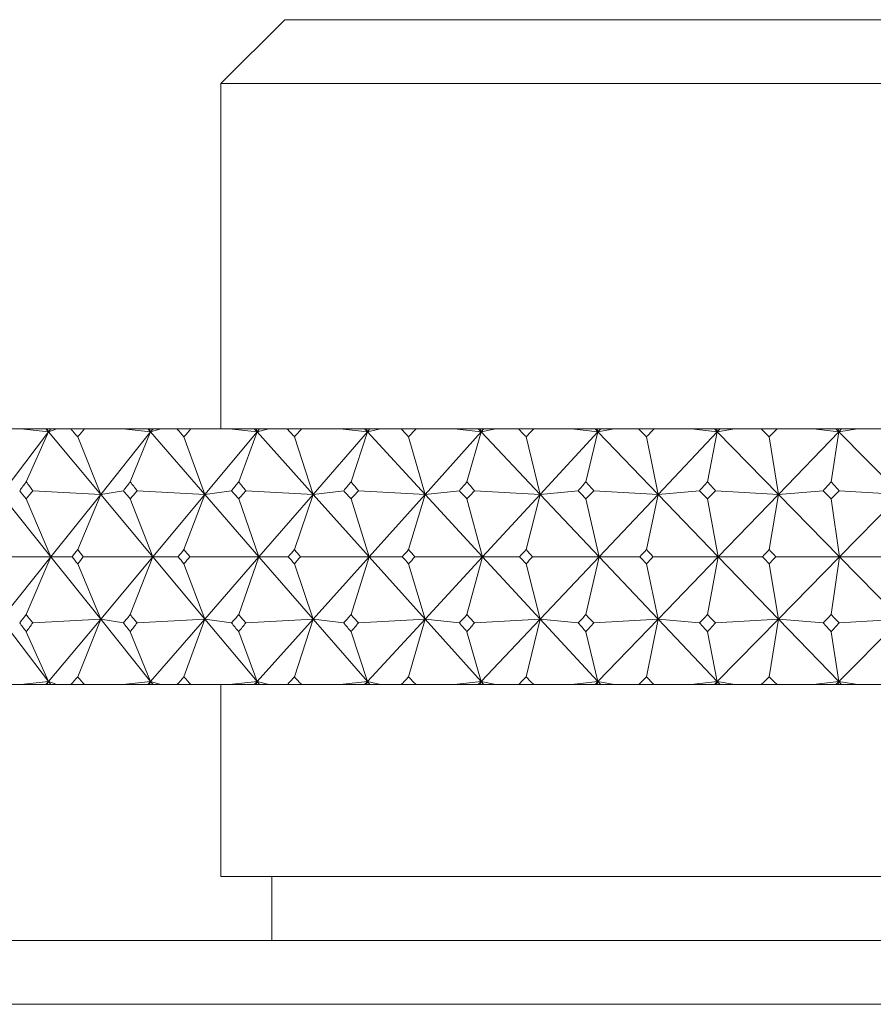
# Model space of a CAD drawing. Header units: inches. Extents: x 1.3 to 18.3, y 1.5 to 16.3.
# Tile 19 of 36: x 10.619 to 11.036, y 11.126 to 11.607. Entities that reach past the tile are written whole.
import ezdxf

# ---------------------------------------------------------------- set-up
doc = ezdxf.new("R2010")
doc.units = ezdxf.units.IN
doc.header["$MEASUREMENT"] = 0

msp = doc.modelspace()

# ---------------------------------------------------------------- linework, layer by layer
at = {"color": 7, "linetype": 'Continuous', "lineweight": 15}
for p, q in [((10.74819, 11.60742), (10.71694, 11.57617)), ((10.74819, 11.60742), (11.21694, 11.60742)), ((10.71694, 11.57617), (10.71694, 11.40742)), ((11.21694, 11.57617), (10.71694, 11.57617)), ((10.6004, 11.40742), (10.61916, 11.40742)), ((10.6327, 11.40595), (10.60949, 11.37541)), ((10.6327, 11.40595), (10.61916, 11.40742)), ((10.61916, 11.40742), (10.63147, 11.40742)), ((10.62183, 11.38157), (10.6327, 11.40595)), ((10.63147, 11.40742), (10.6327, 11.40595)), ((10.63147, 11.40742), (10.6321, 11.40742)), ((10.6321, 11.40742), (10.6327, 11.40595)), ((10.6321, 11.40742), (10.63382, 11.40742)), ((10.6327, 11.40595), (10.63683, 11.40742)), ((10.63382, 11.40742), (10.6327, 11.40595)), ((10.6327, 11.40595), (10.65821, 11.37541)), ((10.63382, 11.40742), (10.63683, 11.40742)), ((10.63683, 11.40742), (10.6437, 11.40742)), ((10.65025, 11.40742), (10.6437, 11.40742)), ((10.65025, 11.40742), (10.66909, 11.40742)), ((10.68262, 11.40595), (10.65821, 11.37541)), ((10.68262, 11.40595), (10.66909, 11.40742)), ((10.66909, 11.40742), (10.68134, 11.40742)), ((10.67268, 11.38157), (10.68262, 11.40595)), ((10.68134, 11.40742), (10.68262, 11.40595)), ((10.68134, 11.40742), (10.68207, 11.40742)), ((10.68207, 11.40742), (10.68262, 11.40595)), ((10.68207, 11.40742), (10.6838, 11.40742)), ((10.68262, 11.40595), (10.68756, 11.40742)), ((10.6838, 11.40742), (10.68262, 11.40595)), ((10.68262, 11.40595), (10.70914, 11.37541)), ((10.6838, 11.40742), (10.68756, 11.40742)), ((10.68756, 11.40742), (10.69552, 11.40742)), ((10.70234, 11.40742), (10.69552, 11.40742)), ((10.70234, 11.40742), (10.72117, 11.40742)), ((10.73465, 11.40595), (10.70914, 11.37541)), ((10.73465, 11.40595), (10.72117, 11.40742)), ((10.72117, 11.40742), (10.73333, 11.40742)), ((10.72568, 11.38157), (10.73465, 11.40595)), ((10.73333, 11.40742), (10.73465, 11.40595)), ((10.73333, 11.40742), (10.73416, 11.40742)), ((10.73416, 11.40742), (10.73465, 11.40595)), ((10.73416, 11.40742), (10.73588, 11.40742)), ((10.73465, 11.40595), (10.74037, 11.40742)), ((10.73588, 11.40742), (10.73465, 11.40595)), ((10.73465, 11.40595), (10.76207, 11.37541)), ((10.73588, 11.40742), (10.74037, 11.40742)), ((10.74037, 11.40742), (10.74939, 11.40742)), ((10.75646, 11.40742), (10.74939, 11.40742)), ((10.75646, 11.40742), (10.77522, 11.40742)), ((10.78859, 11.40595), (10.76207, 11.37541)), ((10.78859, 11.40595), (10.77522, 11.40742)), ((10.77522, 11.40742), (10.78723, 11.40742)), ((10.78062, 11.38157), (10.78859, 11.40595)), ((10.78723, 11.40742), (10.78859, 11.40595)), ((10.78723, 11.40742), (10.78815, 11.40742)), ((10.78815, 11.40742), (10.78859, 11.40595)), ((10.78815, 11.40742), (10.78986, 11.40742)), ((10.78859, 11.40595), (10.79507, 11.40742)), ((10.78986, 11.40742), (10.78859, 11.40595)), ((10.78859, 11.40595), (10.81679, 11.37541)), ((10.78986, 11.40742), (10.79507, 11.40742)), ((10.79507, 11.40742), (10.8051, 11.40742)), ((10.81239, 11.40742), (10.8051, 11.40742)), ((10.81239, 11.40742), (10.831, 11.40742)), ((10.84421, 11.40595), (10.81679, 11.37541)), ((10.84421, 11.40595), (10.831, 11.40742)), ((10.831, 11.40742), (10.84282, 11.40742)), ((10.83728, 11.38157), (10.84421, 11.40595)), ((10.84282, 11.40742), (10.84421, 11.40595)), ((10.84282, 11.40742), (10.84383, 11.40742)), ((10.84383, 11.40742), (10.84421, 11.40595)), ((10.84383, 11.40742), (10.84553, 11.40742)), ((10.84421, 11.40595), (10.85143, 11.40742)), ((10.84553, 11.40742), (10.84421, 11.40595)), ((10.84421, 11.40595), (10.8731, 11.37541)), ((10.84553, 11.40742), (10.85143, 11.40742)), ((10.85143, 11.40742), (10.86244, 11.40742)), ((10.86993, 11.40742), (10.86244, 11.40742)), ((10.86993, 11.40742), (10.88831, 11.40742)), ((10.90131, 11.40595), (10.8731, 11.37541)), ((10.90131, 11.40595), (10.88831, 11.40742)), ((10.88831, 11.40742), (10.89989, 11.40742)), ((10.89544, 11.38157), (10.90131, 11.40595)), ((10.89989, 11.40742), (10.90131, 11.40595)), ((10.89989, 11.40742), (10.90098, 11.40742)), ((10.90098, 11.40742), (10.90131, 11.40595)), ((10.90098, 11.40742), (10.90267, 11.40742)), ((10.90131, 11.40595), (10.90923, 11.40742)), ((10.90267, 11.40742), (10.90131, 11.40595)), ((10.90131, 11.40595), (10.93076, 11.37541)), ((10.90267, 11.40742), (10.90923, 11.40742)), ((10.90923, 11.40742), (10.92119, 11.40742)), ((10.92883, 11.40742), (10.92119, 11.40742)), ((10.92883, 11.40742), (10.94692, 11.40742)), ((10.95965, 11.40595), (10.93076, 11.37541)), ((10.95965, 11.40595), (10.94692, 11.40742)), ((10.94692, 11.40742), (10.95821, 11.40742)), ((10.95486, 11.38157), (10.95965, 11.40595)), ((10.95821, 11.40742), (10.95965, 11.40595)), ((10.95821, 11.40742), (10.95939, 11.40742)), ((10.95939, 11.40742), (10.95965, 11.40595)), ((10.95939, 11.40742), (10.96104, 11.40742)), ((10.95965, 11.40595), (10.96824, 11.40742)), ((10.96104, 11.40742), (10.95965, 11.40595)), ((10.95965, 11.40595), (10.98955, 11.37541)), ((10.96104, 11.40742), (10.96824, 11.40742)), ((10.96824, 11.40742), (10.98109, 11.40742)), ((10.98887, 11.40742), (10.98109, 11.40742)), ((10.98887, 11.40742), (11.00659, 11.40742)), ((11.01901, 11.40595), (10.98955, 11.37541)), ((11.01901, 11.40595), (11.00659, 11.40742)), ((11.00659, 11.40742), (11.01755, 11.40742)), ((11.01533, 11.38157), (11.01901, 11.40595)), ((11.01755, 11.40742), (11.01901, 11.40595)), ((11.01755, 11.40742), (11.01881, 11.40742)), ((11.01881, 11.40742), (11.01901, 11.40595)), ((11.01881, 11.40742), (11.02043, 11.40742)), ((11.01901, 11.40595), (11.02824, 11.40742)), ((11.02043, 11.40742), (11.01901, 11.40595)), ((11.01901, 11.40595), (11.04924, 11.37541)), ((11.02043, 11.40742), (11.02824, 11.40742)), ((11.02824, 11.40742), (11.04193, 11.40742)), ((10.64697, 11.40362), (10.65821, 11.37541)), ((10.69892, 11.40362), (10.70914, 11.37541)), ((10.75292, 11.40362), (10.76207, 11.37541)), ((10.80875, 11.40362), (10.81679, 11.37541)), ((10.86618, 11.40362), (10.8731, 11.37541)), ((10.92501, 11.40362), (10.93076, 11.37541)), ((10.98498, 11.40362), (10.98955, 11.37541)), ((10.65821, 11.37541), (10.62504, 11.37721)), ((10.65821, 11.37541), (10.66933, 11.37721)), ((10.70914, 11.37541), (10.67604, 11.37721)), ((10.70914, 11.37541), (10.7222, 11.37721)), ((10.76207, 11.37541), (10.72917, 11.37721)), ((10.76207, 11.37541), (10.77702, 11.37721)), ((10.81679, 11.37541), (10.78422, 11.37721)), ((10.81679, 11.37541), (10.83357, 11.37721)), ((10.8731, 11.37541), (10.84099, 11.37721)), ((10.8731, 11.37541), (10.89164, 11.37721)), ((10.93076, 11.37541), (10.89924, 11.37721)), ((10.93076, 11.37541), (10.95099, 11.37721)), ((10.98955, 11.37541), (10.95874, 11.37721)), ((10.98955, 11.37541), (11.0114, 11.37721)), ((11.04924, 11.37541), (11.01926, 11.37721)), ((10.60949, 11.37541), (10.63385, 11.34492)), ((10.63385, 11.34492), (10.62183, 11.37321)), ((10.65821, 11.37541), (10.63385, 11.34492)), ((10.64697, 11.34843), (10.65821, 11.37541)), ((10.65821, 11.37541), (10.68367, 11.34492)), ((10.68367, 11.34492), (10.67268, 11.37321)), ((10.70914, 11.37541), (10.68367, 11.34492)), ((10.69892, 11.34843), (10.70914, 11.37541)), ((10.70914, 11.37541), (10.7356, 11.34492)), ((10.7356, 11.34492), (10.72568, 11.37321)), ((10.76207, 11.37541), (10.7356, 11.34492)), ((10.75292, 11.34843), (10.76207, 11.37541)), ((10.76207, 11.37541), (10.78943, 11.34492)), ((10.78943, 11.34492), (10.78062, 11.37321)), ((10.81679, 11.37541), (10.78943, 11.34492)), ((10.80875, 11.34843), (10.81679, 11.37541)), ((10.81679, 11.37541), (10.84495, 11.34492)), ((10.84495, 11.34492), (10.83728, 11.37321)), ((10.8731, 11.37541), (10.84495, 11.34492)), ((10.86618, 11.34843), (10.8731, 11.37541)), ((10.8731, 11.37541), (10.90193, 11.34492)), ((10.90193, 11.34492), (10.89544, 11.37321)), ((10.93076, 11.37541), (10.90193, 11.34492)), ((10.92501, 11.34843), (10.93076, 11.37541)), ((10.93076, 11.37541), (10.96016, 11.34492)), ((10.96016, 11.34492), (10.95486, 11.37321)), ((10.98955, 11.37541), (10.96016, 11.34492)), ((10.98498, 11.34843), (10.98955, 11.37541)), ((10.98955, 11.37541), (11.0194, 11.34492)), ((11.0194, 11.34492), (11.01533, 11.37321)), ((11.04924, 11.37541), (11.0194, 11.34492)), ((10.63385, 11.34492), (10.5999, 11.34492)), ((10.60949, 11.31444), (10.63385, 11.34492)), ((10.63385, 11.34492), (10.62183, 11.31664)), ((10.65821, 11.31444), (10.63385, 11.34492)), ((10.63385, 11.34492), (10.64422, 11.34492)), ((10.68367, 11.34492), (10.64972, 11.34492)), ((10.65821, 11.31444), (10.68367, 11.34492)), ((10.68367, 11.34492), (10.67268, 11.31664)), ((10.70914, 11.31444), (10.68367, 11.34492)), ((10.68367, 11.34492), (10.69606, 11.34492)), ((10.7356, 11.34492), (10.70179, 11.34492)), ((10.70914, 11.31444), (10.7356, 11.34492)), ((10.7356, 11.34492), (10.72568, 11.31664)), ((10.76207, 11.31444), (10.7356, 11.34492)), ((10.7356, 11.34492), (10.74995, 11.34492)), ((10.78943, 11.34492), (10.75589, 11.34492)), ((10.76207, 11.31444), (10.78943, 11.34492)), ((10.78943, 11.34492), (10.78062, 11.31664)), ((10.81679, 11.31444), (10.78943, 11.34492)), ((10.78943, 11.34492), (10.80568, 11.34492)), ((10.84495, 11.34492), (10.81181, 11.34492)), ((10.81679, 11.31444), (10.84495, 11.34492)), ((10.84495, 11.34492), (10.83728, 11.31664)), ((10.8731, 11.31444), (10.84495, 11.34492)), ((10.84495, 11.34492), (10.86304, 11.34492)), ((10.90193, 11.34492), (10.86933, 11.34492)), ((10.8731, 11.31444), (10.90193, 11.34492)), ((10.90193, 11.34492), (10.89544, 11.31664)), ((10.90193, 11.34492), (10.92179, 11.34492)), ((10.93076, 11.31444), (10.90193, 11.34492)), ((10.96016, 11.34492), (10.92822, 11.34492)), ((10.93076, 11.31444), (10.96016, 11.34492)), ((10.96016, 11.34492), (10.95486, 11.31664)), ((10.98955, 11.31444), (10.96016, 11.34492)), ((10.96016, 11.34492), (10.98171, 11.34492)), ((11.0194, 11.34492), (10.98825, 11.34492)), ((10.98955, 11.31444), (11.0194, 11.34492)), ((11.0194, 11.34492), (11.01533, 11.31664)), ((11.04924, 11.31444), (11.0194, 11.34492)), ((11.0194, 11.34492), (11.04256, 11.34492)), ((10.65821, 11.31444), (10.64697, 11.34142)), ((10.70914, 11.31444), (10.69892, 11.34142)), ((10.76207, 11.31444), (10.75292, 11.34142)), ((10.81679, 11.31444), (10.80875, 11.34142)), ((10.8731, 11.31444), (10.86618, 11.34142)), ((10.93076, 11.31444), (10.92501, 11.34142)), ((10.98955, 11.31444), (10.98498, 11.34142)), ((10.6327, 11.2839), (10.60949, 11.31444)), ((10.62504, 11.31264), (10.65821, 11.31444)), ((10.6327, 11.2839), (10.65821, 11.31444)), ((10.65821, 11.31444), (10.64697, 11.28623)), ((10.66933, 11.31264), (10.65821, 11.31444)), ((10.68262, 11.2839), (10.65821, 11.31444)), ((10.67604, 11.31264), (10.70914, 11.31444)), ((10.68262, 11.2839), (10.70914, 11.31444)), ((10.70914, 11.31444), (10.69892, 11.28623)), ((10.7222, 11.31264), (10.70914, 11.31444)), ((10.73465, 11.2839), (10.70914, 11.31444)), ((10.72917, 11.31264), (10.76207, 11.31444)), ((10.73465, 11.2839), (10.76207, 11.31444)), ((10.76207, 11.31444), (10.75292, 11.28623)), ((10.77702, 11.31264), (10.76207, 11.31444)), ((10.78859, 11.2839), (10.76207, 11.31444)), ((10.78422, 11.31264), (10.81679, 11.31444)), ((10.78859, 11.2839), (10.81679, 11.31444)), ((10.81679, 11.31444), (10.80875, 11.28623)), ((10.83357, 11.31264), (10.81679, 11.31444)), ((10.84421, 11.2839), (10.81679, 11.31444)), ((10.84099, 11.31264), (10.8731, 11.31444)), ((10.84421, 11.2839), (10.8731, 11.31444)), ((10.8731, 11.31444), (10.86618, 11.28623)), ((10.89164, 11.31264), (10.8731, 11.31444)), ((10.90131, 11.2839), (10.8731, 11.31444)), ((10.89924, 11.31264), (10.93076, 11.31444)), ((10.90131, 11.2839), (10.93076, 11.31444)), ((10.93076, 11.31444), (10.92501, 11.28623)), ((10.95099, 11.31264), (10.93076, 11.31444)), ((10.95965, 11.2839), (10.93076, 11.31444)), ((10.95874, 11.31264), (10.98955, 11.31444)), ((10.95965, 11.2839), (10.98955, 11.31444)), ((10.98955, 11.31444), (10.98498, 11.28623)), ((11.0114, 11.31264), (10.98955, 11.31444)), ((11.01901, 11.2839), (10.98955, 11.31444)), ((11.01901, 11.2839), (11.04924, 11.31444)), ((11.01926, 11.31264), (11.04924, 11.31444)), ((10.6327, 11.2839), (10.62183, 11.30828)), ((10.68262, 11.2839), (10.67268, 11.30828)), ((10.73465, 11.2839), (10.72568, 11.30828)), ((10.78859, 11.2839), (10.78062, 11.30828)), ((10.84421, 11.2839), (10.83728, 11.30828)), ((10.90131, 11.2839), (10.89544, 11.30828)), ((10.95965, 11.2839), (10.95486, 11.30828)), ((11.01901, 11.2839), (11.01533, 11.30828)), ((10.6004, 11.28242), (10.61916, 11.28242)), ((10.61916, 11.28242), (10.6327, 11.2839)), ((10.61916, 11.28242), (10.63147, 11.28242)), ((10.63147, 11.28242), (10.6327, 11.2839)), ((10.63147, 11.28242), (10.6321, 11.28242)), ((10.6327, 11.2839), (10.6321, 11.28242)), ((10.6321, 11.28242), (10.63382, 11.28242)), ((10.63683, 11.28242), (10.6327, 11.2839)), ((10.63382, 11.28242), (10.6327, 11.2839)), ((10.63382, 11.28242), (10.63683, 11.28242)), ((10.63683, 11.28242), (10.6437, 11.28242)), ((10.65025, 11.28242), (10.6437, 11.28242)), ((10.65025, 11.28242), (10.66909, 11.28242)), ((10.66909, 11.28242), (10.68262, 11.2839)), ((10.66909, 11.28242), (10.68134, 11.28242)), ((10.68134, 11.28242), (10.68262, 11.2839)), ((10.68134, 11.28242), (10.68207, 11.28242)), ((10.68262, 11.2839), (10.68207, 11.28242)), ((10.68207, 11.28242), (10.6838, 11.28242)), ((10.68756, 11.28242), (10.68262, 11.2839)), ((10.6838, 11.28242), (10.68262, 11.2839)), ((10.6838, 11.28242), (10.68756, 11.28242)), ((10.68756, 11.28242), (10.69552, 11.28242)), ((10.70234, 11.28242), (10.69552, 11.28242)), ((10.70234, 11.28242), (10.72117, 11.28242)), ((10.71694, 11.28242), (10.71694, 11.18867)), ((10.72117, 11.28242), (10.73465, 11.2839)), ((10.72117, 11.28242), (10.73333, 11.28242)), ((10.73333, 11.28242), (10.73465, 11.2839)), ((10.73333, 11.28242), (10.73416, 11.28242)), ((10.73465, 11.2839), (10.73416, 11.28242)), ((10.73416, 11.28242), (10.73588, 11.28242)), ((10.74037, 11.28242), (10.73465, 11.2839)), ((10.73588, 11.28242), (10.73465, 11.2839)), ((10.73588, 11.28242), (10.74037, 11.28242)), ((10.74037, 11.28242), (10.74939, 11.28242)), ((10.75646, 11.28242), (10.74939, 11.28242)), ((10.75646, 11.28242), (10.77522, 11.28242)), ((10.77522, 11.28242), (10.78859, 11.2839)), ((10.77522, 11.28242), (10.78723, 11.28242)), ((10.78723, 11.28242), (10.78859, 11.2839)), ((10.78723, 11.28242), (10.78815, 11.28242)), ((10.78859, 11.2839), (10.78815, 11.28242)), ((10.78815, 11.28242), (10.78986, 11.28242)), ((10.79507, 11.28242), (10.78859, 11.2839)), ((10.78986, 11.28242), (10.78859, 11.2839)), ((10.78986, 11.28242), (10.79507, 11.28242)), ((10.79507, 11.28242), (10.8051, 11.28242)), ((10.81239, 11.28242), (10.8051, 11.28242)), ((10.81239, 11.28242), (10.831, 11.28242)), ((10.831, 11.28242), (10.84421, 11.2839)), ((10.831, 11.28242), (10.84282, 11.28242)), ((10.84282, 11.28242), (10.84421, 11.2839)), ((10.84282, 11.28242), (10.84383, 11.28242)), ((10.84421, 11.2839), (10.84383, 11.28242)), ((10.84383, 11.28242), (10.84553, 11.28242)), ((10.85143, 11.28242), (10.84421, 11.2839)), ((10.84553, 11.28242), (10.84421, 11.2839)), ((10.84553, 11.28242), (10.85143, 11.28242)), ((10.85143, 11.28242), (10.86244, 11.28242)), ((10.86993, 11.28242), (10.86244, 11.28242)), ((10.86993, 11.28242), (10.88831, 11.28242)), ((10.88831, 11.28242), (10.90131, 11.2839)), ((10.88831, 11.28242), (10.89989, 11.28242)), ((10.89989, 11.28242), (10.90131, 11.2839)), ((10.89989, 11.28242), (10.90098, 11.28242)), ((10.90131, 11.2839), (10.90098, 11.28242)), ((10.90098, 11.28242), (10.90267, 11.28242)), ((10.90923, 11.28242), (10.90131, 11.2839)), ((10.90267, 11.28242), (10.90131, 11.2839)), ((10.90267, 11.28242), (10.90923, 11.28242)), ((10.90923, 11.28242), (10.92119, 11.28242)), ((10.92883, 11.28242), (10.92119, 11.28242)), ((10.92883, 11.28242), (10.94692, 11.28242)), ((10.94692, 11.28242), (10.95965, 11.2839)), ((10.94692, 11.28242), (10.95821, 11.28242)), ((10.95821, 11.28242), (10.95965, 11.2839)), ((10.95821, 11.28242), (10.95939, 11.28242)), ((10.95965, 11.2839), (10.95939, 11.28242)), ((10.95939, 11.28242), (10.96104, 11.28242)), ((10.96824, 11.28242), (10.95965, 11.2839)), ((10.96104, 11.28242), (10.95965, 11.2839)), ((10.96104, 11.28242), (10.96824, 11.28242)), ((10.96824, 11.28242), (10.98109, 11.28242)), ((10.98887, 11.28242), (10.98109, 11.28242)), ((10.98887, 11.28242), (11.00659, 11.28242)), ((11.00659, 11.28242), (11.01901, 11.2839)), ((11.00659, 11.28242), (11.01755, 11.28242)), ((11.01755, 11.28242), (11.01901, 11.2839)), ((11.01755, 11.28242), (11.01881, 11.28242)), ((11.01901, 11.2839), (11.01881, 11.28242)), ((11.01881, 11.28242), (11.02043, 11.28242)), ((11.02824, 11.28242), (11.01901, 11.2839)), ((11.02043, 11.28242), (11.01901, 11.2839)), ((11.02043, 11.28242), (11.02824, 11.28242)), ((11.02824, 11.28242), (11.04193, 11.28242)), ((10.71694, 11.18867), (11.71694, 11.18867)), ((10.74194, 11.18867), (10.74194, 11.15742)), ((10.37319, 11.15742), (11.21694, 11.15742)), ((11.21694, 11.12617), (10.34194, 11.12617))]:
    msp.add_line(p, q, dxfattribs=at)
for centre, major_axis, ratio, start_param, end_param in [((11.21694, 9.97314), (-0.95054, 1.7078), 0.162036, 5.609178, 5.61322), ((11.21694, 9.97314), (-0.04367, 1.71455), 0.576851, 0.565332, 0.569373), ((11.21694, 9.97314), (-0.93578, 1.70554), 0.189461, 5.595542, 5.599584), ((11.21694, 9.97314), (0.04954, 1.71449), 0.576707, 0.596685, 0.600727), ((11.21694, 9.97314), (-0.91848, 1.70312), 0.216929, 5.582663, 5.586704), ((11.21694, 9.97314), (0.14155, 1.71282), 0.572056, 0.627263, 0.631305), ((11.21694, 9.97314), (-0.89851, 1.70061), 0.244425, 5.570691, 5.574733), ((11.21694, 9.97314), (0.23029, 1.70982), 0.563126, 0.655722, 0.659763), ((11.21694, 9.97314), (-0.87572, 1.69812), 0.271924, 5.559799, 5.563841), ((11.21694, 9.97314), (0.31413, 1.70599), 0.550319, 0.681009, 0.685051), ((11.21694, 9.97314), (-0.84992, 1.69575), 0.299385, 5.550179, 5.554221), ((11.21694, 9.97314), (0.39204, 1.7019), 0.53415, 0.702451, 0.706492), ((11.21694, 9.97314), (-0.82089, 1.69362), 0.326751, 5.542052, 5.546094), ((11.21694, 9.97314), (0.46354, 1.69802), 0.515173, 0.719742, 0.723784), ((11.21694, 12.71671), (0.97281, 1.71155), 0.107333, 3.876779, 3.880834), ((11.21694, 12.71671), (-0.04954, 1.71449), 0.576707, 2.446618, 2.450674), ((11.21694, 12.71671), (0.96285, 1.70982), 0.13466, 3.891535, 3.89559), ((11.21694, 12.71671), (-0.14155, 1.71282), 0.572056, 2.41604, 2.420096), ((11.21694, 12.71671), (0.95054, 1.7078), 0.162036, 3.905792, 3.909848), ((11.21694, 12.71671), (-0.23029, 1.70982), 0.563126, 2.387582, 2.391637), ((11.21694, 12.71671), (0.93578, 1.70554), 0.189461, 3.919428, 3.923484), ((11.21694, 12.71671), (-0.31413, 1.70599), 0.550319, 2.362294, 2.36635), ((11.21694, 12.71671), (0.91848, 1.70312), 0.216929, 3.932307, 3.936363), ((11.21694, 12.71671), (-0.39204, 1.7019), 0.53415, 2.340852, 2.344908), ((11.21694, 12.71671), (0.89851, 1.70061), 0.244425, 3.944278, 3.948334), ((11.21694, 12.71671), (-0.46354, 1.69802), 0.515173, 2.323561, 2.327617), ((11.21694, 12.71671), (0.87572, 1.69812), 0.271924, 3.955171, 3.959227), ((11.21694, 12.71671), (-0.52859, 1.69474), 0.493924, 2.310426, 2.314482), ((11.21694, 12.71671), (0.84992, 1.69575), 0.299385, 3.964791, 3.968847), ((11.21694, 12.71671), (-0.58745, 1.69227), 0.47089, 2.301252, 2.305308), ((11.21694, 9.97314), (-0.96285, 1.70982), 0.13466, 5.592019, 5.596075), ((11.21694, 9.97314), (-0.04367, 1.71455), 0.576851, 0.596733, 0.600789), ((11.21694, 9.97314), (-0.95054, 1.7078), 0.162036, 5.577762, 5.581818), ((11.21694, 9.97314), (0.04954, 1.71449), 0.576707, 0.628087, 0.632143), ((11.21694, 9.97314), (-0.93578, 1.70554), 0.189461, 5.564126, 5.568182), ((11.21694, 9.97314), (0.14155, 1.71282), 0.572056, 0.658665, 0.662721), ((11.21694, 9.97314), (-0.91848, 1.70312), 0.216929, 5.551247, 5.555303), ((11.21694, 9.97314), (0.23029, 1.70982), 0.563126, 0.687123, 0.691179), ((11.21694, 9.97314), (-0.89851, 1.70061), 0.244425, 5.539275, 5.543331), ((11.21694, 9.97314), (0.31413, 1.70599), 0.550319, 0.712411, 0.716466), ((11.21694, 9.97314), (-0.87572, 1.69812), 0.271924, 5.528383, 5.532439), ((11.21694, 9.97314), (0.39204, 1.7019), 0.53415, 0.733852, 0.737908), ((11.21694, 9.97314), (-0.84992, 1.69575), 0.299385, 5.518763, 5.522819), ((11.21694, 9.97314), (0.46354, 1.69802), 0.515173, 0.751144, 0.7552), ((11.21694, 9.97314), (-0.82089, 1.69362), 0.326751, 5.510636, 5.514692), ((11.21694, 9.97314), (0.52859, 1.69474), 0.493924, 0.764279, 0.768335), ((11.21694, 12.71671), (0.96285, 1.70982), 0.13466, 3.860777, 3.864175), ((11.21694, 12.71671), (-0.04954, 1.71449), 0.576707, 2.478034, 2.481432), ((11.21694, 12.71671), (0.95054, 1.7078), 0.162036, 3.875034, 3.878432), ((11.21694, 12.71671), (-0.14155, 1.71282), 0.572056, 2.447456, 2.450853), ((11.21694, 12.71671), (0.93578, 1.70554), 0.189461, 3.888671, 3.892068), ((11.21694, 12.71671), (-0.23029, 1.70982), 0.563126, 2.418997, 2.422395), ((11.21694, 12.71671), (0.91848, 1.70312), 0.216929, 3.90155, 3.904947), ((11.21694, 12.71671), (-0.31413, 1.70599), 0.550319, 2.39371, 2.397108), ((11.21694, 12.71671), (0.89851, 1.70061), 0.244425, 3.913521, 3.916918), ((11.21694, 12.71671), (-0.39204, 1.7019), 0.53415, 2.372268, 2.375666), ((11.21694, 12.71671), (0.87572, 1.69812), 0.271924, 3.924413, 3.927811), ((11.21694, 12.71671), (-0.46354, 1.69802), 0.515173, 2.354977, 2.358374), ((11.21694, 12.71671), (0.84992, 1.69575), 0.299385, 3.934033, 3.937431), ((11.21694, 12.71671), (-0.52859, 1.69474), 0.493924, 2.341842, 2.34524), ((11.21694, 9.97314), (-0.96285, 1.70982), 0.13466, 5.560603, 5.564001), ((11.21694, 9.97314), (0.04954, 1.71449), 0.576707, 0.660161, 0.663558), ((11.21694, 9.97314), (-0.95054, 1.7078), 0.162036, 5.546346, 5.549743), ((11.21694, 9.97314), (0.14155, 1.71282), 0.572056, 0.690739, 0.694137), ((11.21694, 9.97314), (-0.93578, 1.70554), 0.189461, 5.53271, 5.536107), ((11.21694, 9.97314), (0.23029, 1.70982), 0.563126, 0.719198, 0.722595), ((11.21694, 9.97314), (-0.91848, 1.70312), 0.216929, 5.519831, 5.523228), ((11.21694, 9.97314), (0.31413, 1.70599), 0.550319, 0.744485, 0.747882), ((11.21694, 9.97314), (-0.89851, 1.70061), 0.244425, 5.50786, 5.511257), ((11.21694, 9.97314), (0.39204, 1.7019), 0.53415, 0.765927, 0.769324), ((11.21694, 9.97314), (-0.87572, 1.69812), 0.271924, 5.496967, 5.500365), ((11.21694, 9.97314), (0.46354, 1.69802), 0.515173, 0.783219, 0.786616), ((11.21694, 9.97314), (-0.84992, 1.69575), 0.299385, 5.487347, 5.490745), ((11.21694, 9.97314), (0.52859, 1.69474), 0.493924, 0.796353, 0.79975), ((11.21694, 12.71671), (0.96285, 1.70982), 0.13466, 3.828703, 3.832759), ((11.21694, 12.71671), (0.04367, 1.71455), 0.576851, 2.540803, 2.544859), ((11.21694, 12.71671), (0.95054, 1.7078), 0.162036, 3.84296, 3.847016), ((11.21694, 12.71671), (-0.04954, 1.71449), 0.576707, 2.50945, 2.513506), ((11.21694, 12.71671), (0.93578, 1.70554), 0.189461, 3.856596, 3.860652), ((11.21694, 12.71671), (-0.14155, 1.71282), 0.572056, 2.478872, 2.482928), ((11.21694, 12.71671), (0.91848, 1.70312), 0.216929, 3.869475, 3.873531), ((11.21694, 12.71671), (-0.23029, 1.70982), 0.563126, 2.450413, 2.454469), ((11.21694, 12.71671), (0.89851, 1.70061), 0.244425, 3.881447, 3.885502), ((11.21694, 12.71671), (-0.31413, 1.70599), 0.550319, 2.425126, 2.429182), ((11.21694, 12.71671), (0.87572, 1.69812), 0.271924, 3.892339, 3.896395), ((11.21694, 12.71671), (-0.39204, 1.7019), 0.53415, 2.403684, 2.40774), ((11.21694, 12.71671), (0.84992, 1.69575), 0.299385, 3.901959, 3.906015), ((11.21694, 12.71671), (-0.46354, 1.69802), 0.515173, 2.386393, 2.390448), ((11.21694, 12.71671), (0.82089, 1.69362), 0.326751, 3.910086, 3.914142), ((11.21694, 12.71671), (-0.52859, 1.69474), 0.493924, 2.373258, 2.377314), ((11.21694, 9.97314), (-0.97281, 1.71155), 0.107333, 5.543944, 5.547999), ((11.21694, 9.97314), (0.04954, 1.71449), 0.576707, 0.690919, 0.694974), ((11.21694, 9.97314), (-0.96285, 1.70982), 0.13466, 5.529188, 5.533243), ((11.21694, 9.97314), (0.14155, 1.71282), 0.572056, 0.721497, 0.725553), ((11.21694, 9.97314), (-0.95054, 1.7078), 0.162036, 5.51493, 5.518986), ((11.21694, 9.97314), (0.23029, 1.70982), 0.563126, 0.749955, 0.754011), ((11.21694, 9.97314), (-0.93578, 1.70554), 0.189461, 5.501294, 5.50535), ((11.21694, 9.97314), (0.31413, 1.70599), 0.550319, 0.775242, 0.779298), ((11.21694, 9.97314), (-0.91848, 1.70312), 0.216929, 5.488415, 5.492471), ((11.21694, 9.97314), (0.39204, 1.7019), 0.53415, 0.796684, 0.80074), ((11.21694, 9.97314), (-0.89851, 1.70061), 0.244425, 5.476444, 5.4805), ((11.21694, 9.97314), (0.46354, 1.69802), 0.515173, 0.813976, 0.818032), ((11.21694, 9.97314), (-0.87572, 1.69812), 0.271924, 5.465551, 5.469607), ((11.21694, 9.97314), (0.52859, 1.69474), 0.493924, 0.82711, 0.831166), ((11.21694, 9.97314), (-0.84992, 1.69575), 0.299385, 5.455931, 5.459987), ((11.21694, 9.97314), (0.58745, 1.69227), 0.47089, 0.836285, 0.840341), ((11.21694, 12.71671), (0.95054, 1.7078), 0.162036, 3.811558, 3.8156), ((11.21694, 12.71671), (0.04367, 1.71455), 0.576851, 2.572219, 2.576261), ((11.21694, 12.71671), (0.93578, 1.70554), 0.189461, 3.825194, 3.829236), ((11.21694, 12.71671), (-0.04954, 1.71449), 0.576707, 2.540866, 2.544908), ((11.21694, 12.71671), (0.91848, 1.70312), 0.216929, 3.838074, 3.842115), ((11.21694, 12.71671), (-0.14155, 1.71282), 0.572056, 2.510288, 2.51433), ((11.21694, 12.71671), (0.89851, 1.70061), 0.244425, 3.850045, 3.854087), ((11.21694, 12.71671), (-0.23029, 1.70982), 0.563126, 2.481829, 2.485871), ((11.21694, 12.71671), (0.87572, 1.69812), 0.271924, 3.860937, 3.864979), ((11.21694, 12.71671), (-0.31413, 1.70599), 0.550319, 2.456542, 2.460584), ((11.21694, 12.71671), (0.84992, 1.69575), 0.299385, 3.870557, 3.874599), ((11.21694, 12.71671), (-0.39204, 1.7019), 0.53415, 2.4351, 2.439142), ((11.21694, 12.71671), (0.82089, 1.69362), 0.326751, 3.878684, 3.882726), ((11.21694, 12.71671), (-0.46354, 1.69802), 0.515173, 2.417808, 2.42185)]:
    msp.add_ellipse(centre, major_axis=major_axis, ratio=ratio, start_param=start_param, end_param=end_param, dxfattribs=at)

doc.saveas('drawing.dxf')
